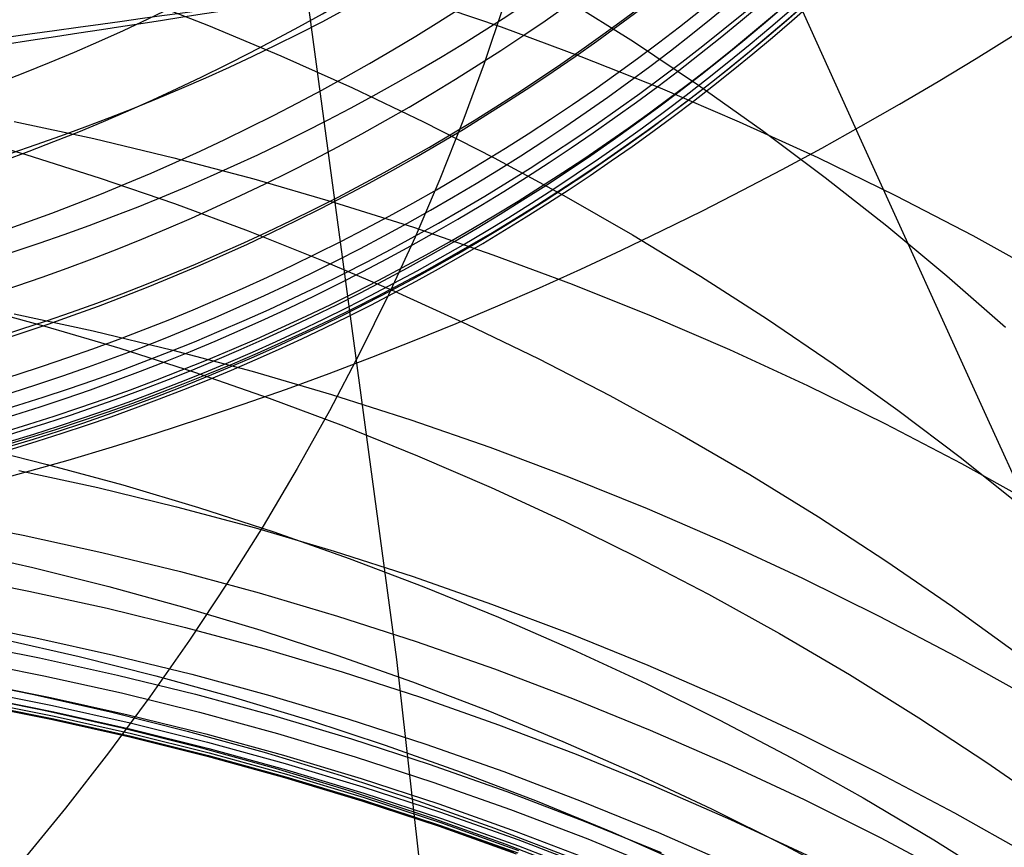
# Model space of a CAD drawing. Extents: x -1634 to -184, y -278 to 263.
# Tile 130 of 242: x -1136.68 to -1132.02, y 96.76 to 100.67. Entities that reach past the tile are written whole.
import ezdxf

# ---------------------------------------------------------------- set-up
doc = ezdxf.new("R2010")
doc.units = 0
doc.layers.add('PREDEFINITO', color=7, linetype='CONTINUOUS')

msp = doc.modelspace()

# ---------------------------------------------------------------- linework, layer by layer
at = {"layer": 'PREDEFINITO'}
for p, q in [((-1132.696531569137, 100.0979370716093, 667.4271040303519), (-1133.312025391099, 101.4586566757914, 669.5665264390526)), ((-1136.1319333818, 100.7805567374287, 634.3550008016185), (-1135.787530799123, 100.6458620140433, 634.4261285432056)), ((-1135.319697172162, 100.7806205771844, 295.3457030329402), (-1134.897838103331, 97.6438204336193, 295.3561528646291)), ((-1134.781048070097, 100.7683817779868, 570.5976868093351), (-1134.402135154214, 100.6388981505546, 570.5545639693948)), ((-1134.088961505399, 100.7673382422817, 639.2066995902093), (-1133.775716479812, 100.5689864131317, 639.3148982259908)), ((-1134.390426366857, 100.7386607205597, 673.2081120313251), (-1134.482429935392, 100.4660579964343, 673.3982373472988)), ((-1135.787530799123, 100.6458620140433, 634.4261285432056), (-1135.445309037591, 100.5023852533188, 634.5004362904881)), ((-1134.402135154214, 100.6388981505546, 570.5545639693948), (-1134.024554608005, 100.4993662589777, 570.510191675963)), ((-1133.775716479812, 100.5689864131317, 639.3148982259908), (-1133.467577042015, 100.3626371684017, 639.4260868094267)), ((-1135.445309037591, 100.5023852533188, 634.5004362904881), (-1135.105633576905, 100.350142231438, 634.5778964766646)), ((-1134.024554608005, 100.4993662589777, 570.510191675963), (-1133.648693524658, 100.3497606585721, 570.4645929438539)), ((-1134.482429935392, 100.4660579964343, 673.3982373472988), (-1134.582897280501, 100.192626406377, 673.5872854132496)), ((-1135.105633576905, 100.350142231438, 634.5778964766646), (-1134.768871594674, 100.1891662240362, 634.6584748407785)), ((-1133.648693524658, 100.3497606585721, 570.4645929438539), (-1133.274943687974, 100.1900749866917, 570.4177936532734)), ((-1133.467577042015, 100.3626371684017, 639.4260868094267), (-1133.164884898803, 100.1484450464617, 639.5401734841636)), ((-1136.706889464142, 100.1904331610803, 576.1655761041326), (-1136.32925141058, 100.1098422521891, 576.1299399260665)), ((-1134.582897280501, 100.192626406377, 673.5872854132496), (-1134.691912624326, 99.91860446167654, 673.7750565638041)), ((-1133.274943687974, 100.1900749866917, 570.4177936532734), (-1132.903700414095, 100.0203224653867, 570.369822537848)), ((-1134.768871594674, 100.1891662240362, 634.6584748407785), (-1134.435390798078, 100.019508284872, 634.7421303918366)), ((-1133.164884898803, 100.1484450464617, 639.5401734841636), (-1132.867973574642, 99.92658155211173, 639.6570598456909)), ((-1137.00327787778, 100.136462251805, 629.984096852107), (-1136.650889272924, 100.034014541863, 630.0326401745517)), ((-1136.32925141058, 100.1098422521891, 576.1299399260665), (-1135.951117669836, 100.0196159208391, 576.0932854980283)), ((-1132.09894699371, 98.78230320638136, 665.2537004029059), (-1132.696531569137, 100.0979370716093, 667.4271040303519)), ((-1136.650889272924, 100.034014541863, 630.0326401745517), (-1136.299210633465, 99.9227188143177, 630.0840913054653)), ((-1135.951117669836, 100.0196159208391, 576.0932854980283), (-1135.57283446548, 99.91964399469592, 576.0556267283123)), ((-1134.435390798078, 100.019508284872, 634.7421303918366), (-1134.105558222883, 99.84123744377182, 634.8288154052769)), ((-1132.903700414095, 100.0203224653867, 570.369822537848), (-1132.5353613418, 99.84053632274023, 570.3207111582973)), ((-1136.299210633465, 99.9227188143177, 630.0840913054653), (-1135.948591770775, 99.8025248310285, 630.1384524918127)), ((-1135.57283446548, 99.91964399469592, 576.0556267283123), (-1135.194757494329, 99.80983185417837, 576.0169797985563)), ((-1134.691912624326, 99.91860446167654, 673.7750565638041), (-1134.809546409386, 99.64423837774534, 673.9613480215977)), ((-1132.867973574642, 99.92658155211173, 639.6570598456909), (-1132.577167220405, 99.69723473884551, 639.7766412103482)), ((-1134.105558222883, 99.84123744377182, 634.8288154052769), (-1133.779739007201, 99.65444082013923, 634.9184754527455)), ((-1132.5353613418, 99.84053632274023, 570.3207111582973), (-1132.170325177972, 99.65077012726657, 570.2704938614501)), ((-1135.948591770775, 99.8025248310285, 630.1384524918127), (-1135.59938854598, 99.67339834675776, 630.1957204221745)), ((-1135.194757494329, 99.80983185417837, 576.0169797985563), (-1134.817251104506, 99.69010123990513, 575.9773631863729)), ((-1134.817251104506, 99.69010123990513, 575.9773631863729), (-1134.440687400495, 99.56039101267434, 575.9367976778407)), ((-1132.577167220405, 99.69723473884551, 639.7766412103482), (-1132.292779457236, 99.46060870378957, 639.898806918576)), ((-1135.59938854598, 99.67339834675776, 630.1957204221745), (-1135.25196189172, 99.53532167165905, 630.2558860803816)), ((-1134.809546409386, 99.64423837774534, 673.9613480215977), (-1134.935854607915, 99.36978155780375, 674.1459544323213)), ((-1133.779739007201, 99.65444082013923, 634.9184754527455), (-1133.458295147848, 99.45922364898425, 635.0110494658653)), ((-1132.170325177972, 99.65077012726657, 570.2704938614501), (-1131.808990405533, 99.45109803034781, 570.2192077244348)), ((-1134.440687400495, 99.56039101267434, 575.9367976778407), (-1134.065445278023, 99.42065785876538, 575.8953063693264)), ((-1135.25196189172, 99.53532167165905, 630.2558860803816), (-1134.906676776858, 99.38829417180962, 630.3189346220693)), ((-1133.458295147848, 99.45922364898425, 635.0110494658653), (-1133.141584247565, 99.25570921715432, 635.1064698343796)), ((-1132.292779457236, 99.46060870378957, 639.898806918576), (-1132.015112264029, 99.21692299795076, 640.0234406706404)), ((-1134.065445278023, 99.42065785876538, 575.8953063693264), (-1133.691909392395, 99.27087693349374, 575.8529146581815)), ((-1134.935854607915, 99.36978155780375, 674.1459544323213), (-1135.070878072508, 99.09549402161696, 674.3286684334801)), ((-1134.906676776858, 99.38829417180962, 630.3189346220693), (-1134.563901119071, 99.23233270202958, 630.3848452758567)), ((-1136.917700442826, 99.3187354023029, 625.8598955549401), (-1136.562346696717, 99.22292866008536, 625.8961066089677)), ((-1136.707513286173, 99.28070225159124, 581.5716468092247), (-1136.332281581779, 99.19980845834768, 581.537024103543)), ((-1133.691909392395, 99.27087693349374, 575.8529146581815), (-1133.320469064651, 99.11104243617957, 575.80965022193)), ((-1136.562346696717, 99.22292866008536, 625.8961066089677), (-1136.207316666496, 99.11818537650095, 625.9348950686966)), ((-1134.563901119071, 99.23233270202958, 630.3848452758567), (-1134.22400465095, 99.06747196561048, 630.45359127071)), ((-1133.141584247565, 99.25570921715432, 635.1064698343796), (-1132.829958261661, 99.04403870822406, 635.2046625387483)), ((-1136.332281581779, 99.19980845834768, 581.537024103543), (-1135.956553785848, 99.10931177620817, 581.5016844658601)), ((-1136.207316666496, 99.11818537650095, 625.9348950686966), (-1135.852954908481, 99.004439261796, 625.9762718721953)), ((-1135.956553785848, 99.10931177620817, 581.5016844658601), (-1135.580673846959, 99.00910294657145, 581.4656466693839)), ((-1135.070878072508, 99.09549402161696, 674.3286684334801), (-1135.214641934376, 98.82164178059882, 674.5092812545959)), ((-1133.320469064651, 99.11104243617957, 575.80965022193), (-1132.951517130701, 98.94116811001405, 575.7655429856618)), ((-1134.22400465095, 99.06747196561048, 630.45359127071), (-1133.887357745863, 98.8937647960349, 630.525139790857)), ((-1132.829958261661, 99.04403870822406, 635.2046625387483), (-1132.523762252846, 98.82437095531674, 635.3055473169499)), ((-1135.852954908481, 99.004439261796, 625.9762718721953), (-1135.499613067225, 98.88163968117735, 626.0202432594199)), ((-1135.580673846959, 99.00910294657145, 581.4656466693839), (-1135.204995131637, 98.89908822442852, 581.4289313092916)), ((-1132.951517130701, 98.94116811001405, 575.7655429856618), (-1132.585448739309, 98.76128766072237, 575.7206250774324)), ((-1135.204995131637, 98.89908822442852, 581.4289313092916), (-1134.829879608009, 98.77919018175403, 581.3915607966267)), ((-1133.887357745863, 98.8937647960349, 630.525139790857), (-1133.55433021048, 98.71128235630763, 630.5994519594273)), ((-1135.499613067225, 98.88163968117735, 626.0202432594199), (-1135.147648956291, 98.7497522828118, 626.0668106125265)), ((-1135.214641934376, 98.82164178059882, 674.5092812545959), (-1135.367155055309, 98.54849616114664, 674.6875833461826)), ((-1132.523762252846, 98.82437095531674, 635.3055473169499), (-1132.223333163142, 98.596882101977, 635.4090378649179)), ((-1135.147648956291, 98.7497522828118, 626.0668106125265), (-1134.797425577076, 98.60875956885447, 626.1159703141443)), ((-1134.829879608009, 98.77919018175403, 581.3915607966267), (-1134.455696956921, 98.6493484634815, 581.3535593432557)), ((-1132.585448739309, 98.76128766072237, 575.7206250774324), (-1132.222660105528, 98.57145508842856, 575.6749307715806)), ((-1131.519663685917, 97.51233932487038, 663.0473824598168), (-1132.09894699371, 98.78230320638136, 665.2537004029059)), ((-1133.55433021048, 98.71128235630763, 630.5994519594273), (-1133.225290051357, 98.52011425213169, 630.6764828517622)), ((-1136.907589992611, 98.6567274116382, 621.7194880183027), (-1136.549842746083, 98.56812861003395, 621.7438495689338)), ((-1134.797425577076, 98.60875956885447, 626.1159703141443), (-1134.449310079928, 98.45866140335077, 626.16771362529)), ((-1134.455696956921, 98.6493484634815, 581.3535593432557), (-1134.082823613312, 98.50952048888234, 581.3149529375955)), ((-1136.549842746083, 98.56812861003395, 621.7438495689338), (-1136.19204300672, 98.47053357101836, 621.7704400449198)), ((-1132.223333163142, 98.596882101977, 635.4090378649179), (-1131.928998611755, 98.36176517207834, 635.5150420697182)), ((-1132.222660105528, 98.57145508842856, 575.6749307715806), (-1131.863547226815, 98.37174492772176, 575.6284964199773)), ((-1136.684314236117, 98.53944973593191, 587.0065748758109), (-1136.311521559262, 98.45829318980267, 586.9729814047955)), ((-1135.367155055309, 98.54849616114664, 674.6875833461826), (-1135.528409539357, 98.27633307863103, 674.8633650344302)), ((-1133.225290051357, 98.52011425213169, 630.6764828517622), (-1132.900602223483, 98.3203685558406, 630.7561815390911)), ((-1136.19204300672, 98.47053357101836, 621.7704400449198), (-1135.834528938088, 98.36385998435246, 621.7992775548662)), ((-1134.082823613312, 98.50952048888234, 581.3149529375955), (-1133.711641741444, 98.35968209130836, 581.2757693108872)), ((-1136.311521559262, 98.45829318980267, 586.9729814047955), (-1135.938231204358, 98.3675766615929, 586.9389694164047)), ((-1134.449310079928, 98.45866140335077, 626.16771362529), (-1134.103672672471, 98.29947545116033, 626.2220265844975)), ((-1135.938231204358, 98.3675766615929, 586.9389694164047), (-1135.564784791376, 98.26719196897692, 586.9045624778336)), ((-1135.834528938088, 98.36385998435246, 621.7992775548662), (-1135.477646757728, 98.2480407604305, 621.8303763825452)), ((-1133.711641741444, 98.35968209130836, 581.2757693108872), (-1133.342538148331, 98.19982808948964, 581.2360378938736)), ((-1137.034538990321, 98.30477100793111, 589.7605769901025), (-1136.663803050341, 98.23290999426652, 589.7278021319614)), ((-1134.103672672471, 98.29947545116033, 626.2220265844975), (-1133.760885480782, 98.13123754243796, 626.2788899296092)), ((-1132.900602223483, 98.3203685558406, 630.7561815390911), (-1132.580627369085, 98.11217173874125, 630.838491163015)), ((-1136.663803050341, 98.23290999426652, 589.7278021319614), (-1136.292237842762, 98.15163639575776, 589.6947316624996)), ((-1135.528409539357, 98.27633307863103, 674.8633650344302), (-1135.698380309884, 98.00543226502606, 675.0364171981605)), ((-1135.564784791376, 98.26719196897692, 586.9045624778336), (-1135.191533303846, 98.15704638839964, 586.8697855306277)), ((-1135.477646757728, 98.2480407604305, 621.8303763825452), (-1135.12174988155, 98.12302471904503, 621.8637468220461)), ((-1133.342538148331, 98.19982808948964, 581.2360378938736), (-1132.975903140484, 98.02997278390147, 581.1957897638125)), ((-1136.978450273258, 98.16095386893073, 617.6593352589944), (-1136.618914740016, 98.08010693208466, 617.6725785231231)), ((-1136.292237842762, 98.15163639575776, 589.6947316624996), (-1135.92017373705, 98.06082803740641, 589.661390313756)), ((-1135.191533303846, 98.15704638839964, 586.8697855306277), (-1134.818836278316, 98.0370634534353, 586.834664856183)), ((-1135.12174988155, 98.12302471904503, 621.8637468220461), (-1134.767198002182, 97.98877722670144, 621.8993950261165)), ((-1133.760885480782, 98.13123754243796, 626.2788899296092), (-1133.421321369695, 97.95400195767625, 626.3382790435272)), ((-1132.580627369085, 98.11217173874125, 630.838491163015), (-1132.265720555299, 97.89566851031, 630.9233490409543)), ((-1136.618914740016, 98.08010693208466, 617.6725785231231), (-1136.258962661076, 97.990236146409, 617.687694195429)), ((-1135.92017373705, 98.06082803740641, 589.661390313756), (-1135.547951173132, 97.96037733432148, 589.6278040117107)), ((-1137.006851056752, 98.04076708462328, 592.4864730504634), (-1136.637348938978, 97.96877204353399, 592.4540785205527)), ((-1135.698380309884, 98.00543226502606, 675.0364171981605), (-1135.877024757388, 97.73607645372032, 675.2065319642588)), ((-1134.818836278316, 98.0370634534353, 586.834664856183), (-1134.447060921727, 97.90718370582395, 586.7992280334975)), ((-1132.975903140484, 98.02997278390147, 581.1957897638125), (-1132.612129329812, 97.85015037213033, 581.1550575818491)), ((-1136.637348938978, 97.96877204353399, 592.4540785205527), (-1136.267017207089, 97.88739143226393, 592.4215326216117)), ((-1136.258962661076, 97.990236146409, 617.687694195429), (-1135.898924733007, 97.89124339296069, 617.7047059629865)), ((-1135.547951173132, 97.96037733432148, 589.6278040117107), (-1135.17591992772, 97.850192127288, 589.5939998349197)), ((-1134.767198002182, 97.98877722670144, 621.8993950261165), (-1134.414356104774, 97.84528077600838, 621.9373228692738)), ((-1133.421321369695, 97.95400195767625, 626.3382790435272), (-1133.085352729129, 97.76784162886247, 626.4001639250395)), ((-1134.447060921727, 97.90718370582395, 586.7992280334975), (-1134.07658115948, 97.76736539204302, 586.7635038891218)), ((-1136.267017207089, 97.88739143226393, 592.4215326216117), (-1135.896185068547, 97.79650374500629, 592.3888626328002)), ((-1135.898924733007, 97.89124339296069, 617.7047059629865), (-1135.539140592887, 97.7830452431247, 617.7236345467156)), ((-1132.265720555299, 97.89566851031, 630.9233490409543), (-1131.956230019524, 97.67102156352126, 631.0106868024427)), ((-1136.973212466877, 97.8192467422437, 595.2167647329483), (-1136.604948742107, 97.74712393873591, 595.1847695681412)), ((-1135.17591992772, 97.850192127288, 589.5939998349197), (-1134.80443830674, 97.73019647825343, 589.5600059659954)), ((-1134.414356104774, 97.84528077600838, 621.9373228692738), (-1134.063593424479, 97.69253550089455, 621.977527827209)), ((-1132.612129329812, 97.85015037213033, 581.1550575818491), (-1132.251610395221, 97.66041527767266, 581.1138755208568)), ((-1135.896185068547, 97.79650374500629, 592.3888626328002), (-1135.525191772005, 97.69600203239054, 592.3560968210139)), ((-1135.539140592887, 97.7830452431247, 617.7236345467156), (-1135.17995803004, 97.66557370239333, 617.7444975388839)), ((-1134.07658115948, 97.76736539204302, 586.7635038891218), (-1133.707776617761, 97.61758509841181, 586.7275224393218)), ((-1133.085352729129, 97.76784162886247, 626.4001639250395), (-1132.753350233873, 97.57284825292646, 626.464509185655)), ((-1136.954141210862, 97.72442670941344, 596.584096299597), (-1136.586500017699, 97.6522439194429, 596.5522805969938)), ((-1136.760504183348, 97.74023397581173, 613.6004138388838), (-1136.398947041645, 97.65857201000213, 613.6046138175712)), ((-1136.604948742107, 97.74712393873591, 595.1847695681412), (-1136.235854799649, 97.66564498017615, 595.1527666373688)), ((-1135.877024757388, 97.73607645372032, 675.2065319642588), (-1136.064282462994, 97.46855052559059, 675.3735034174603)), ((-1134.80443830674, 97.73019647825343, 589.5600059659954), (-1134.433872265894, 97.60033141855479, 589.5258516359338)), ((-1135.525191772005, 97.69600203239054, 592.3560968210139), (-1135.154385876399, 97.58579473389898, 592.3232643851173)), ((-1134.063593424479, 97.69253550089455, 621.977527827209), (-1133.715282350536, 97.5305596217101, 622.0200028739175)), ((-1136.933005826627, 97.63996605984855, 597.9482761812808), (-1136.565973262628, 97.56771043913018, 597.9168446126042)), ((-1136.586500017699, 97.6522439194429, 596.5522805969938), (-1136.218028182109, 97.57072055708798, 596.5205282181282)), ((-1136.398947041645, 97.65857201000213, 613.6046138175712), (-1136.036944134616, 97.56777424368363, 613.6103449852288)), ((-1136.235854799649, 97.66564498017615, 595.1527666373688), (-1135.866258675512, 97.5746890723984, 595.1207857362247)), ((-1135.17995803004, 97.66557370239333, 617.7444975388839), (-1134.821732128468, 97.5387769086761, 617.7673092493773)), ((-1134.897838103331, 97.6438204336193, 295.3561528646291), (-1134.542169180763, 94.51963418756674, 295.3675187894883)), ((-1132.251610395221, 97.66041527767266, 581.1138755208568), (-1131.894739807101, 97.46084238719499, 581.0722791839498)), ((-1135.154385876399, 97.58579473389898, 592.3232643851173), (-1134.784124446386, 97.46580647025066, 592.2903953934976)), ((-1134.433872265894, 97.60033141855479, 589.5258516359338), (-1134.064594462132, 97.46055564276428, 589.4915670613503)), ((-1133.707776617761, 97.61758509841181, 586.7275224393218), (-1133.341031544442, 97.45783831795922, 586.6913148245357)), ((-1136.977005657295, 97.55238970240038, 609.6349320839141), (-1136.614418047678, 97.4793781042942, 609.6290391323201)), ((-1136.901314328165, 97.53782557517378, 599.8760508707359), (-1136.534930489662, 97.4652564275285, 599.848777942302)), ((-1136.565973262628, 97.56771043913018, 597.9168446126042), (-1136.198109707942, 97.48613043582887, 597.8855507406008)), ((-1136.218028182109, 97.57072055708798, 596.5205282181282), (-1135.849053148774, 97.47973619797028, 596.4888702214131)), ((-1136.036944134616, 97.56777424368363, 613.6103449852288), (-1135.674827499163, 97.4677411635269, 613.6176329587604)), ((-1135.866258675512, 97.5746890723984, 595.1207857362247), (-1135.496498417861, 97.4741499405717, 595.0888574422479)), ((-1134.821732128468, 97.5387769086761, 617.7673092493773), (-1134.464824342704, 97.40261977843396, 617.7920805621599)), ((-1132.753350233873, 97.57284825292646, 626.464509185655), (-1132.425681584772, 97.3691323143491, 626.5312740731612)), ((-1136.891297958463, 97.49976898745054, 600.840933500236), (-1136.525252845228, 97.42707283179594, 600.815729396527)), ((-1133.715282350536, 97.5305596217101, 622.0200028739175), (-1133.369797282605, 97.35938981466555, 622.0647363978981)), ((-1136.92945885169, 97.47734137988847, 607.6501832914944), (-1136.56602652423, 97.40426265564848, 607.6399627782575)), ((-1136.884949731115, 97.47027245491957, 601.8051166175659), (-1136.519247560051, 97.39746383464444, 601.7820453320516)), ((-1136.882478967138, 97.44945746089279, 602.7699130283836), (-1136.517128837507, 97.37655568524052, 602.7489720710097)), ((-1136.614418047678, 97.4793781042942, 609.6290391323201), (-1136.251038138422, 97.39724900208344, 609.6243098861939)), ((-1136.534930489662, 97.4652564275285, 599.848777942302), (-1136.167718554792, 97.38338925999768, 599.8218131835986)), ((-1136.064282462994, 97.46855052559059, 675.3735034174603), (-1136.260075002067, 97.20314062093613, 675.5371283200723)), ((-1136.198109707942, 97.48613043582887, 597.8855507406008), (-1135.829742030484, 97.39510601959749, 597.854426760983)), ((-1135.849053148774, 97.47973619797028, 596.4888702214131), (-1135.47991236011, 97.37918491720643, 596.4573383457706)), ((-1135.674827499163, 97.4677411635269, 613.6176329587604), (-1135.312938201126, 97.35838812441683, 613.6265010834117)), ((-1135.496498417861, 97.4741499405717, 595.0888574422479), (-1135.126921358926, 97.3639366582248, 595.0570130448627)), ((-1134.784124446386, 97.46580647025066, 592.2903953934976), (-1134.414772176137, 97.33597878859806, 592.2575207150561)), ((-1134.064594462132, 97.46055564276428, 589.4915670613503), (-1133.696983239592, 97.31084614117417, 589.4571833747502)), ((-1133.341031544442, 97.45783831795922, 586.6913148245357), (-1132.976733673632, 97.28813994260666, 586.6549132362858)), ((-1136.898363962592, 97.43916482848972, 605.6654295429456), (-1136.534124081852, 97.36609905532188, 605.6508613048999)), ((-1136.889185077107, 97.4339015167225, 604.7002484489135), (-1136.524566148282, 97.36087122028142, 604.6835591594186)), ((-1136.883890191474, 97.4373290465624, 603.7347044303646), (-1136.518901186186, 97.36435344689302, 603.7158901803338)), ((-1136.56602652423, 97.40426265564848, 607.6399627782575), (-1136.201791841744, 97.32202345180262, 607.6307341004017)), ((-1136.525252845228, 97.42707283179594, 600.815729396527), (-1136.158381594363, 97.34509300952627, 600.7909182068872)), ((-1136.519247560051, 97.39746383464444, 601.7820453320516), (-1136.152721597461, 97.31538668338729, 601.7594526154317)), ((-1136.251038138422, 97.39724900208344, 609.6243098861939), (-1135.887189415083, 97.30588723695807, 609.6207732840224)), ((-1135.829742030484, 97.39510601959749, 597.854426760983), (-1135.461207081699, 97.29453163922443, 597.8235054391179)), ((-1134.464824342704, 97.40261977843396, 617.7920805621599), (-1134.10960151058, 97.25708459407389, 617.818818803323)), ((-1136.534124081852, 97.36609905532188, 605.6508613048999), (-1136.16907318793, 97.2838329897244, 605.6371117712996)), ((-1136.524566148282, 97.36087122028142, 604.6835591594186), (-1136.159132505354, 97.27862242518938, 604.667603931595)), ((-1136.518901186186, 97.36435344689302, 603.7158901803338), (-1136.153094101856, 97.28214190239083, 603.6977250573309)), ((-1136.517128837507, 97.37655568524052, 602.7489720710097), (-1136.150957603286, 97.29440128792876, 602.7285951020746)), ((-1136.167718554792, 97.38338925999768, 599.8218131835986), (-1135.800004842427, 97.29210486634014, 599.7951883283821)), ((-1135.47991236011, 97.37918491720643, 596.4573383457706), (-1135.110952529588, 97.26897611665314, 596.4259649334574)), ((-1135.312938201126, 97.35838812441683, 613.6265010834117), (-1134.951625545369, 97.2396461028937, 613.6369702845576)), ((-1135.126921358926, 97.3639366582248, 595.0570130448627), (-1134.757883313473, 97.24397443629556, 595.0252844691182)), ((-1133.369797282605, 97.35938981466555, 622.0647363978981), (-1133.027513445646, 97.17908150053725, 622.111712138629)), ((-1132.425681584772, 97.3691323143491, 626.5312740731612), (-1132.102710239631, 97.1568230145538, 626.6004125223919)), ((-1136.201791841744, 97.32202345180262, 607.6307341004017), (-1135.837078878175, 97.23050780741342, 607.6225267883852)), ((-1136.158381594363, 97.34509300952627, 600.7909182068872), (-1135.79101024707, 97.25371072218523, 600.7665314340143)), ((-1136.152721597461, 97.31538668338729, 601.7594526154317), (-1135.785697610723, 97.2239226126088, 601.7373696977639)), ((-1135.887189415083, 97.30588723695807, 609.6207732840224), (-1135.523205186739, 97.20519186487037, 609.6184568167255)), ((-1134.414772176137, 97.33597878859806, 592.2575207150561), (-1134.046700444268, 97.19627085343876, 592.2246719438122)), ((-1133.696983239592, 97.31084614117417, 589.4571833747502), (-1133.331421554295, 97.1511987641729, 589.4227325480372)), ((-1136.16907318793, 97.2838329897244, 605.6371117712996), (-1135.803535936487, 97.19224985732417, 605.6242110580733)), ((-1136.159132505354, 97.27862242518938, 604.667603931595), (-1135.79320908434, 97.18703795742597, 604.6524131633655)), ((-1136.153094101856, 97.28214190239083, 603.6977250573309), (-1135.786794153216, 97.19057683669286, 603.6802397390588)), ((-1136.150957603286, 97.29440128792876, 602.7285951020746), (-1135.784290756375, 97.20287628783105, 602.7088130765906)), ((-1135.800004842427, 97.29210486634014, 599.7951883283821), (-1135.432125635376, 97.19129849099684, 599.7689353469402)), ((-1135.79101024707, 97.25371072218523, 600.7665314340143), (-1135.423474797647, 97.15282160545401, 600.7426006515)), ((-1135.461207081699, 97.29453163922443, 597.8235054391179), (-1135.092850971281, 97.18431704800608, 597.7928200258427)), ((-1135.110952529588, 97.26897611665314, 596.4259649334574), (-1134.742528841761, 97.14903531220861, 596.3947828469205)), ((-1134.10960151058, 97.25708459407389, 617.818818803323), (-1133.756434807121, 97.10217152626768, 617.8475276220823)), ((-1132.976733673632, 97.28813994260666, 586.6549132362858), (-1132.615273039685, 97.10852467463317, 586.6183508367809)), ((-1135.837078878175, 97.23050780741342, 607.6225267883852), (-1135.472221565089, 97.129614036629, 607.6153692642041)), ((-1135.785697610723, 97.2239226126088, 601.7373696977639), (-1135.418511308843, 97.12296764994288, 601.7158277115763)), ((-1134.951625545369, 97.2396461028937, 613.6369702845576), (-1134.591246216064, 97.11146240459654, 613.6490589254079)), ((-1134.757883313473, 97.24397443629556, 595.0252844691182), (-1134.389747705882, 97.11420536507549, 594.993704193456)), ((-1136.260075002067, 97.20314062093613, 675.5371283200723), (-1136.46430583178, 96.94013322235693, 675.6972068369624)), ((-1135.803535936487, 97.19224985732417, 605.6242110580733), (-1135.437846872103, 97.09124721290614, 605.6121885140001)), ((-1135.79320908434, 97.18703795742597, 604.6524131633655), (-1135.427130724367, 97.08601499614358, 604.6380166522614)), ((-1135.786794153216, 97.19057683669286, 603.6802397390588), (-1135.420336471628, 97.0895550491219, 603.6634644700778)), ((-1135.784290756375, 97.20287628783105, 602.7088130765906), (-1135.417463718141, 97.10187710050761, 602.689656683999)), ((-1135.523205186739, 97.20519186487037, 609.6184568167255), (-1135.159427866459, 97.09507695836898, 609.6173863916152)), ((-1135.432125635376, 97.19129849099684, 599.7689353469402), (-1135.064426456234, 97.08088065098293, 599.7430863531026)), ((-1135.092850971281, 97.18431704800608, 597.7928200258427), (-1134.725028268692, 97.06438808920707, 597.7624041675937)), ((-1134.046700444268, 97.19627085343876, 592.2246719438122), (-1133.680286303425, 97.0466600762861, 592.1918813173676)), ((-1133.027513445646, 97.17908150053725, 622.111712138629), (-1132.688805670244, 96.98970904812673, 622.1609091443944)), ((-1135.472221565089, 97.129614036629, 607.6153692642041), (-1135.107562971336, 97.01925553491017, 607.6092887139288)), ((-1135.423474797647, 97.15282160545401, 600.7426006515), (-1135.056120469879, 97.04233654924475, 600.7191574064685)), ((-1135.418511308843, 97.12296764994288, 601.7158277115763), (-1135.05150761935, 97.01243305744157, 601.6948575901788)), ((-1134.742528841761, 97.14903531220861, 596.3947828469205), (-1134.375004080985, 97.01930487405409, 596.3638253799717)), ((-1134.389747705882, 97.11420536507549, 594.993704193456), (-1134.022884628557, 96.97458910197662, 594.9623051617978)), ((-1133.331421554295, 97.1511987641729, 589.4227325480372), (-1132.968295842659, 96.98162871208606, 589.388247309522)), ((-1132.102710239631, 97.1568230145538, 626.6004125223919), (-1131.784794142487, 96.9360681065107, 626.6718732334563)), ((-1135.437846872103, 97.09124721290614, 605.6121885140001), (-1135.072349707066, 96.98073775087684, 605.6010726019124)), ((-1135.427130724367, 97.08601499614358, 604.6380166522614), (-1135.061241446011, 96.97546588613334, 604.6244434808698)), ((-1135.420336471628, 97.0895550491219, 603.6634644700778), (-1135.054065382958, 96.97898852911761, 603.6474289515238)), ((-1135.417463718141, 97.10187710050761, 602.689656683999), (-1135.050821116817, 96.99131535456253, 602.6711562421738)), ((-1135.159427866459, 97.09507695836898, 609.6173863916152), (-1134.796208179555, 96.97547236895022, 609.6175861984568)), ((-1135.064426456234, 97.08088065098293, 599.7430863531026), (-1134.697261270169, 96.96077791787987, 599.7176735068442)), ((-1134.591246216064, 97.11146240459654, 613.6490589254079), (-1134.232163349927, 96.97380131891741, 613.6627826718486)), ((-1133.756434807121, 97.10217152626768, 617.8475276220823), (-1133.40569864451, 96.93789908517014, 617.8782068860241)), ((-1132.615273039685, 97.10852467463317, 586.6183508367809), (-1132.257040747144, 96.91904735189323, 586.5816616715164)), ((-1135.056120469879, 97.04233654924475, 600.7191574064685), (-1134.68930092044, 96.92218247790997, 600.6962331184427)), ((-1134.725028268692, 97.06438808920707, 597.7624041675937), (-1134.358101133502, 96.93468743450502, 597.7322918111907)), ((-1133.680286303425, 97.0466600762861, 592.1918813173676), (-1133.315911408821, 96.88714267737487, 592.1591816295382)), ((-1135.107562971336, 97.01925553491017, 607.6092887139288), (-1134.743454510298, 96.89936154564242, 607.6043109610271)), ((-1135.072349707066, 96.98073775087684, 605.6010726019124), (-1134.707396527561, 96.86065007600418, 605.5908907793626)), ((-1135.061241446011, 96.97546588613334, 604.6244434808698), (-1134.695893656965, 96.85531891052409, 604.6117219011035)), ((-1135.054065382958, 96.97898852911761, 603.6474289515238), (-1134.688333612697, 96.8588052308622, 603.6321622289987)), ((-1135.05150761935, 97.01243305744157, 601.6948575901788), (-1134.685039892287, 96.89224610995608, 601.6744899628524)), ((-1135.050821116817, 96.99131535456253, 602.6711562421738), (-1134.684715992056, 96.87111866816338, 602.6533415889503)), ((-1134.796208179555, 96.97547236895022, 609.6175861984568), (-1134.433904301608, 96.84632444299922, 609.6190785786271)), ((-1134.375004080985, 97.01930487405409, 596.3638253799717), (-1134.008747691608, 96.87974471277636, 596.3331261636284)), ((-1134.022884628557, 96.97458910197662, 594.9623051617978), (-1133.657669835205, 96.82510349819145, 594.9311206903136)), ((-1132.968295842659, 96.98162871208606, 589.388247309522), (-1132.60799483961, 96.80217094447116, 589.3537610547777)), ((-1132.688805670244, 96.98970904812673, 622.1609091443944), (-1132.354047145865, 96.79136588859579, 622.2123017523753)), ((-1136.46430583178, 96.94013322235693, 675.6972068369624), (-1136.676860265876, 96.67981421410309, 675.8535432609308)), ((-1134.697261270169, 96.96077791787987, 599.7176735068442), (-1134.330991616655, 96.8309336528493, 599.6927289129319)), ((-1134.358101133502, 96.93468743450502, 597.7322918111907), (-1133.992438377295, 96.7951752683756, 597.7025171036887)), ((-1134.232163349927, 96.97380131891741, 613.6627826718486), (-1133.874745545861, 96.82664471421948, 613.6781543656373)), ((-1133.40569864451, 96.93789908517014, 617.8782068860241), (-1133.057769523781, 96.76430449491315, 617.9108525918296)), ((-1134.743454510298, 96.89936154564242, 607.6043109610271), (-1134.380255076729, 96.7698778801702, 607.6004603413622)), ((-1134.68930092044, 96.92218247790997, 600.6962331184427), (-1134.32337737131, 96.79230308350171, 600.6738589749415)), ((-1134.685039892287, 96.89224610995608, 601.6744899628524), (-1134.319469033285, 96.7623508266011, 601.6547550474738)), ((-1133.315911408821, 96.88714267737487, 592.1591816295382), (-1132.953960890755, 96.71773417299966, 592.1266061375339)), ((-1132.257040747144, 96.91904735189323, 586.5816616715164), (-1131.902427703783, 96.71978318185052, 586.544880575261)), ((-1134.707396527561, 96.86065007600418, 605.5908907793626), (-1134.343346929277, 96.7309294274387, 605.581669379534)), ((-1134.695893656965, 96.85531891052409, 604.6117219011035), (-1134.331447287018, 96.7255190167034, 604.5998792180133)), ((-1134.688333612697, 96.8588052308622, 603.6321622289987), (-1134.323501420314, 96.72894980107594, 603.6176925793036)), ((-1134.684715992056, 96.87111866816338, 602.6533415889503), (-1134.319508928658, 96.74123137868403, 602.6362419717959)), ((-1134.433904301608, 96.84632444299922, 609.6190785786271), (-1134.072880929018, 96.70759668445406, 609.6218838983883)), ((-1134.008747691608, 96.87974471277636, 596.3331261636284), (-1133.644134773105, 96.730332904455, 596.3027190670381)), ((-1134.330991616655, 96.8309336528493, 599.6927289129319), (-1133.9659856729, 96.6913086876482, 599.6682845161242)), ((-1134.32337737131, 96.79230308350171, 600.6738589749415), (-1133.958717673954, 96.65265950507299, 600.6520658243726)), ((-1133.992438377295, 96.7951752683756, 597.7025171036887), (-1133.628414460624, 96.64582991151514, 597.6731142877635)), ((-1133.874745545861, 96.82664471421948, 613.6781543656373), (-1133.519365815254, 96.66999256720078, 613.6951839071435)), ((-1133.657669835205, 96.82510349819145, 594.9311206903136), (-1133.294483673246, 96.665745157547, 594.9001843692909)), ((-1132.60799483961, 96.80217094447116, 589.3537610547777), (-1132.250908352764, 96.6128805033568, 589.3193077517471)), ((-1132.354047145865, 96.79136588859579, 622.2123017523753), (-1132.023608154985, 96.58416453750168, 622.2658595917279)), ((-1134.380255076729, 96.7698778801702, 607.6004603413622), (-1134.018330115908, 96.63076758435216, 607.5977595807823)), ((-1134.319469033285, 96.7623508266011, 601.6547550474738), (-1133.95516256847, 96.62270864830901, 601.6356825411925)), ((-1133.057769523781, 96.76430449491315, 617.9108525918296), (-1132.713024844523, 96.58144398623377, 617.9454567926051))]:
    msp.add_line(p, q, dxfattribs=at)
at = {"layer": 'PREDEFINITO', "extrusion": (-0.02275318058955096, 0.2284227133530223, -0.9732961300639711)}
msp.add_circle((1124.395009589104, 324.3368235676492, -384.2257477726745), 17.50000000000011, dxfattribs=at)
at = {"layer": 'PREDEFINITO', "extrusion": (-0.01823762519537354, 0.2345784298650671, -0.9719261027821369)}
msp.add_circle((1128.912178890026, 303.0222321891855, -418.6885163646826), 17.41159085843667, dxfattribs=at)
at = {"layer": 'PREDEFINITO', "extrusion": (0.1436084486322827, -0.2624846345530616, -0.9541899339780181)}
msp.add_circle((-947.7202321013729, -427.6787561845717, -793.8053077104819), 9.999999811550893, dxfattribs=at)
at = {"layer": 'PREDEFINITO', "extrusion": (0.1330343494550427, -0.2439257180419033, -0.9606258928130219)}
msp.add_circle((-948.5757891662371, -444.0485058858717, -781.9263703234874), 9.999999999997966, dxfattribs=at)
at = {"layer": 'PREDEFINITO', "extrusion": (0.1223998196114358, -0.2252555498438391, -0.9665806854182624)}
msp.add_circle((-949.5708899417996, -459.9281753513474, -769.6646398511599), 9.999999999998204, dxfattribs=at)
at = {"layer": 'PREDEFINITO', "extrusion": (0.1117103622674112, -0.2064837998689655, -0.9720520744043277)}
msp.add_circle((-950.7441640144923, -475.2496191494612, -757.027003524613), 9.99999999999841, dxfattribs=at)
at = {"layer": 'PREDEFINITO', "extrusion": (0.1009667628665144, -0.1876118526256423, -0.9770401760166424)}
msp.add_circle((-952.1506022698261, -489.9262537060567, -744.0147345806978), 10.00000000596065, dxfattribs=at)
at = {"layer": 'PREDEFINITO', "extrusion": (0.09039512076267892, -0.1690370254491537, -0.9814556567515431)}
msp.add_circle((-953.8306374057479, -503.5502535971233, -730.9112136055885), 9.999999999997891, dxfattribs=at)
at = {"layer": 'PREDEFINITO', "extrusion": (-0.01012965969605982, 0.1905427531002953, -0.9816266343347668)}
msp.add_circle((1132.492145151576, 278.829018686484, -538.7656651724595), 9.999999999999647, dxfattribs=at)
at = {"layer": 'PREDEFINITO', "extrusion": (0.07977518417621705, -0.1503724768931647, -0.9854055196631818)}
msp.add_circle((-955.9239348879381, -516.2496131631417, -717.4525916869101), 9.999999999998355, dxfattribs=at)
at = {"layer": 'PREDEFINITO', "extrusion": (0.06912382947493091, -0.1316478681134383, -0.9888835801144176)}
msp.add_circle((-958.6041768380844, -527.7188652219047, -703.6603417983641), 9.999999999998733, dxfattribs=at)
at = {"layer": 'PREDEFINITO', "extrusion": (0.05843998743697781, -0.1128613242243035, -0.9918906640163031)}
msp.add_circle((-962.1650244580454, -537.4780234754, -689.5333991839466), 10.00000002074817, dxfattribs=at)
at = {"layer": 'PREDEFINITO', "extrusion": (0.04813335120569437, -0.09473352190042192, -0.9943383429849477)}
msp.add_circle((-966.9083628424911, -544.4317787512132, -675.6298535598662), 9.999999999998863, dxfattribs=at)
at = {"layer": 'PREDEFINITO', "extrusion": (0.03779883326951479, -0.07655223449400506, -0.996348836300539)}
msp.add_circle((-973.8660259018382, -547.3956987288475, -661.4190808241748), 9.999999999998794, dxfattribs=at)
at = {"layer": 'PREDEFINITO', "extrusion": (-0.01492481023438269, 0.1383363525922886, -0.990272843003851)}
msp.add_circle((1121.568529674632, 310.7373694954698, -550.8395819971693), 10.00000179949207, dxfattribs=at)
at = {"layer": 'PREDEFINITO', "extrusion": (0.0274585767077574, -0.05835642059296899, -0.9979181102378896)}
msp.add_circle((-985.0365377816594, -542.6824348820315, -646.9317235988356), 9.999999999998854, dxfattribs=at)
at = {"layer": 'PREDEFINITO', "extrusion": (-0.02319945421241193, 0.0461352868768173, -0.9986657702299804)}
msp.add_circle((969.5012095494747, 638.9869620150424, -568.2139937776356), 9.999999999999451, dxfattribs=at)
at = {"layer": 'PREDEFINITO', "extrusion": (-0.02194278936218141, 0.05930775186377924, -0.9979985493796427)}
msp.add_circle((1031.258710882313, 534.0330485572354, -566.1344271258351), 9.999988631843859, dxfattribs=at)
at = {"layer": 'PREDEFINITO', "extrusion": (-0.01730310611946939, 0.1120861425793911, -0.9935478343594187)}
msp.add_circle((1109.854187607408, 346.9646177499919, -556.2974109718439), 9.999999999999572, dxfattribs=at)
at = {"layer": 'PREDEFINITO', "extrusion": (0.01709998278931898, -0.04012391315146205, -0.9990483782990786)}
msp.add_circle((-1005.897054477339, -519.3424086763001, -632.150341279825), 9.999999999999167, dxfattribs=at)
at = {"layer": 'PREDEFINITO', "extrusion": (-0.01967246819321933, 0.08574663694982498, -0.9961227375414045)}
msp.add_circle((1086.602971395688, 411.7776615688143, -561.3620788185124), 9.999999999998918, dxfattribs=at)
at = {"layer": 'PREDEFINITO', "extrusion": (-0.0235168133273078, 0.03254211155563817, -0.9991936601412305)}
msp.add_circle((860.2534148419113, 778.827665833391, -571.3270381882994), 9.999983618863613, dxfattribs=at)
at = {"layer": 'PREDEFINITO', "extrusion": (-0.01918874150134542, 0.02378389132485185, -0.9995329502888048)}
msp.add_circle((818.9562949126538, 817.876850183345, -578.257232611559), 9.999999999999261, dxfattribs=at)
at = {"layer": 'PREDEFINITO', "extrusion": (0.006728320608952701, -0.02186397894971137, -0.9997383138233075)}
msp.add_circle((-1057.328698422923, -424.6317928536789, -617.0820241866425), 9.999999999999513, dxfattribs=at)
at = {"layer": 'PREDEFINITO', "extrusion": (-0.01400837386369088, 0.01465472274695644, -0.9997944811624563)}
msp.add_circle((1147.933718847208, 116.8399383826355, -586.1521314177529), 10.00000238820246, dxfattribs=at)
at = {"layer": 'PREDEFINITO', "extrusion": (-0.00363743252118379, -0.003610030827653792, -0.9999868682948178)}
msp.add_circle((1141.766145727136, 106.0565100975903, -601.7545012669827), 9.99999999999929, dxfattribs=at)
at = {"layer": 'PREDEFINITO', "extrusion": (-0.01372095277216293, 0.2407200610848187, -0.9704975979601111)}
msp.add_circle((1132.421906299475, 283.2323367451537, -453.1225623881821), 17.16829779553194, dxfattribs=at)
at = {"layer": 'PREDEFINITO', "extrusion": (-0.004202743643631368, 0.2536119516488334, -0.9672969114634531)}
msp.add_circle((1138.171685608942, 244.7488964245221, -483.4974477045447), 16.90813390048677, dxfattribs=at)
at = {"layer": 'PREDEFINITO', "extrusion": (0.005317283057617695, 0.2664362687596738, -0.9638378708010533)}
msp.add_circle((1141.361656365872, 211.3430818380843, -513.7434702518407), 16.59803011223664, dxfattribs=at)
at = {"layer": 'PREDEFINITO', "extrusion": (0.1440136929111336, -0.989570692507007, 0.003146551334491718)}
msp.add_circle((-1118.970768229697, 296.1975015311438, -262.3018103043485), 9.99999998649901, dxfattribs=at)

doc.saveas('drawing.dxf')
